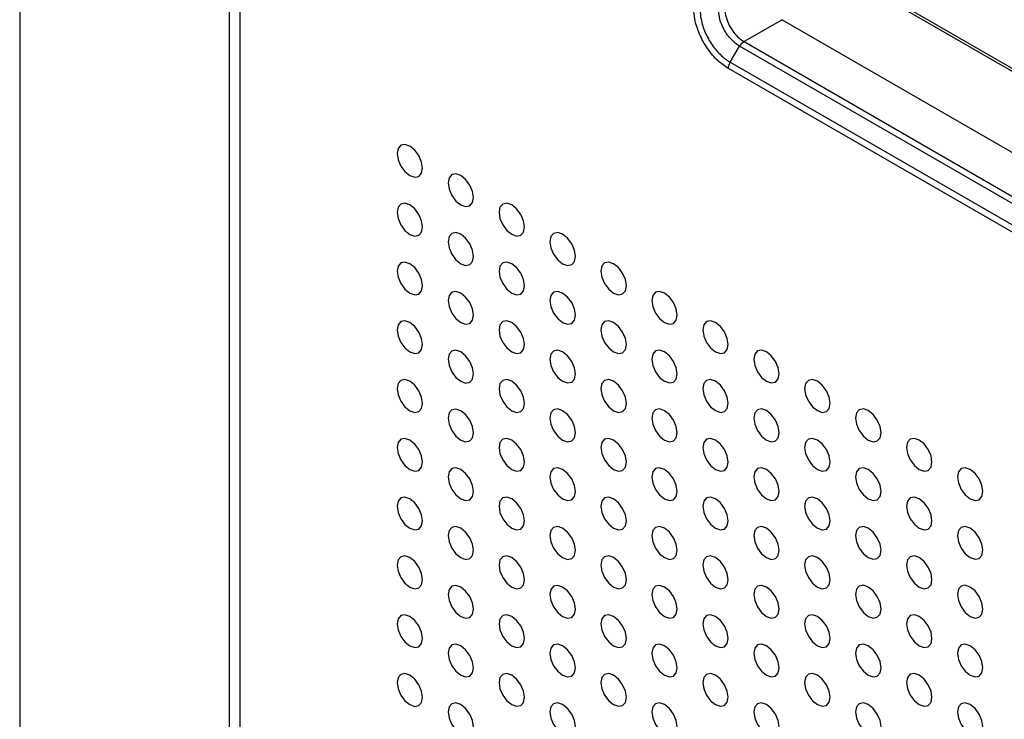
# Model space of a CAD drawing. Header units: millimetres. Extents: x 1588 to 4263, y 172 to 3488.
# Tile 18 of 46: x 1875 to 1930, y 1900 to 1939. Entities that reach past the tile are written whole.
import ezdxf

# ---------------------------------------------------------------- set-up
doc = ezdxf.new("R2010")
doc.units = ezdxf.units.MM
doc.header["$LTSCALE"] = 13

msp = doc.modelspace()

# ---------------------------------------------------------------- linework, layer by layer
at = {"color": 7, "linetype": 'Continuous', "lineweight": 25}
for p, q in [((1875.254, 2298.159), (1875.254, 1575.906)), ((1886.884, 2193.377), (1886.884, 1595.963)), ((1887.47, 2192.56), (1887.47, 1596.973)), ((2035.547, 1874.973), (1919.723, 1941.837)), ((1919.864, 1941.919), (2035.547, 1875.136)), ((1917.583, 1938.563), (1915.473, 1937.345)), ((1917.583, 1938.563), (2036.571, 1869.872)), ((1914.711, 1936.194), (1915.227, 1937.086)), ((2035.407, 1867.708), (1915.229, 1937.085)), ((1915.473, 1937.345), (2035.651, 1867.968)), ((1914.711, 1936.194), (2034.895, 1866.814)), ((2034.791, 1866.465), (1914.608, 1935.846))]:
    msp.add_line(p, q, dxfattribs=at)
at = {"color": 7, "linetype": 'Continuous', "lineweight": 25, "flags": 128}
for points in [[(1897.625, 1930.312), (1897.571, 1930.656), (1897.418, 1931.009), (1897.188, 1931.318), (1896.918, 1931.537), (1896.647, 1931.631), (1896.418, 1931.586), (1896.265, 1931.41), (1896.211, 1931.128), (1896.265, 1930.785), (1896.418, 1930.431), (1896.647, 1930.122), (1896.918, 1929.904), (1897.188, 1929.81), (1897.418, 1929.854), (1897.571, 1930.031), (1897.625, 1930.312)], [(1900.453, 1928.679), (1900.4, 1929.023), (1900.246, 1929.376), (1900.017, 1929.686), (1899.746, 1929.904), (1899.476, 1929.998), (1899.246, 1929.953), (1899.093, 1929.777), (1899.039, 1929.496), (1899.093, 1929.152), (1899.246, 1928.799), (1899.476, 1928.489), (1899.746, 1928.271), (1900.017, 1928.177), (1900.246, 1928.221), (1900.4, 1928.398), (1900.453, 1928.679)], [(1897.625, 1927.046), (1897.571, 1927.389), (1897.418, 1927.743), (1897.188, 1928.052), (1896.918, 1928.271), (1896.647, 1928.365), (1896.418, 1928.32), (1896.265, 1928.144), (1896.211, 1927.862), (1896.265, 1927.519), (1896.418, 1927.165), (1896.647, 1926.856), (1896.918, 1926.637), (1897.188, 1926.543), (1897.418, 1926.588), (1897.571, 1926.764), (1897.625, 1927.046)], [(1903.282, 1927.046), (1903.228, 1927.39), (1903.075, 1927.743), (1902.845, 1928.053), (1902.575, 1928.271), (1902.304, 1928.365), (1902.075, 1928.321), (1901.921, 1928.144), (1901.868, 1927.863), (1901.921, 1927.519), (1902.075, 1927.166), (1902.304, 1926.856), (1902.575, 1926.638), (1902.845, 1926.544), (1903.075, 1926.589), (1903.228, 1926.765), (1903.282, 1927.046)], [(1900.453, 1925.413), (1900.4, 1925.757), (1900.246, 1926.11), (1900.017, 1926.419), (1899.746, 1926.638), (1899.476, 1926.732), (1899.246, 1926.687), (1899.093, 1926.511), (1899.039, 1926.229), (1899.093, 1925.886), (1899.246, 1925.532), (1899.476, 1925.223), (1899.746, 1925.005), (1900.017, 1924.911), (1900.246, 1924.955), (1900.4, 1925.132), (1900.453, 1925.413)], [(1906.11, 1925.414), (1906.056, 1925.757), (1905.903, 1926.11), (1905.674, 1926.42), (1905.403, 1926.638), (1905.132, 1926.732), (1904.903, 1926.688), (1904.75, 1926.511), (1904.696, 1926.23), (1904.75, 1925.886), (1904.903, 1925.533), (1905.132, 1925.224), (1905.403, 1925.005), (1905.674, 1924.911), (1905.903, 1924.956), (1906.056, 1925.132), (1906.11, 1925.414)], [(1897.625, 1923.78), (1897.571, 1924.123), (1897.418, 1924.477), (1897.188, 1924.786), (1896.918, 1925.004), (1896.647, 1925.098), (1896.418, 1925.054), (1896.265, 1924.877), (1896.211, 1924.596), (1896.265, 1924.252), (1896.418, 1923.899), (1896.647, 1923.59), (1896.918, 1923.371), (1897.188, 1923.277), (1897.418, 1923.322), (1897.571, 1923.498), (1897.625, 1923.78)], [(1903.282, 1923.78), (1903.228, 1924.124), (1903.075, 1924.477), (1902.845, 1924.787), (1902.575, 1925.005), (1902.304, 1925.099), (1902.075, 1925.054), (1901.921, 1924.878), (1901.868, 1924.597), (1901.921, 1924.253), (1902.075, 1923.9), (1902.304, 1923.59), (1902.575, 1923.372), (1902.845, 1923.278), (1903.075, 1923.322), (1903.228, 1923.499), (1903.282, 1923.78)], [(1908.939, 1923.781), (1908.885, 1924.124), (1908.732, 1924.478), (1908.502, 1924.787), (1908.232, 1925.005), (1907.961, 1925.1), (1907.732, 1925.055), (1907.578, 1924.879), (1907.524, 1924.597), (1907.578, 1924.254), (1907.732, 1923.9), (1907.961, 1923.591), (1908.232, 1923.372), (1908.502, 1923.278), (1908.732, 1923.323), (1908.885, 1923.499), (1908.939, 1923.781)], [(1900.453, 1922.147), (1900.4, 1922.49), (1900.246, 1922.844), (1900.017, 1923.153), (1899.746, 1923.372), (1899.476, 1923.466), (1899.246, 1923.421), (1899.093, 1923.245), (1899.039, 1922.963), (1899.093, 1922.62), (1899.246, 1922.266), (1899.476, 1921.957), (1899.746, 1921.738), (1900.017, 1921.644), (1900.246, 1921.689), (1900.4, 1921.865), (1900.453, 1922.147)], [(1906.11, 1922.147), (1906.056, 1922.491), (1905.903, 1922.844), (1905.674, 1923.154), (1905.403, 1923.372), (1905.132, 1923.466), (1904.903, 1923.422), (1904.75, 1923.245), (1904.696, 1922.964), (1904.75, 1922.62), (1904.903, 1922.267), (1905.132, 1921.957), (1905.403, 1921.739), (1905.674, 1921.645), (1905.903, 1921.69), (1906.056, 1921.866), (1906.11, 1922.147)], [(1911.767, 1922.148), (1911.713, 1922.491), (1911.56, 1922.845), (1911.331, 1923.154), (1911.06, 1923.373), (1910.789, 1923.467), (1910.56, 1923.422), (1910.407, 1923.246), (1910.353, 1922.964), (1910.407, 1922.621), (1910.56, 1922.267), (1910.789, 1921.958), (1911.06, 1921.74), (1911.331, 1921.645), (1911.56, 1921.69), (1911.713, 1921.866), (1911.767, 1922.148)], [(1897.625, 1920.513), (1897.571, 1920.857), (1897.418, 1921.21), (1897.188, 1921.52), (1896.918, 1921.738), (1896.647, 1921.832), (1896.418, 1921.788), (1896.265, 1921.611), (1896.211, 1921.33), (1896.265, 1920.986), (1896.418, 1920.633), (1896.647, 1920.324), (1896.918, 1920.105), (1897.188, 1920.011), (1897.418, 1920.056), (1897.571, 1920.232), (1897.625, 1920.513)], [(1903.282, 1920.514), (1903.228, 1920.858), (1903.075, 1921.211), (1902.845, 1921.52), (1902.575, 1921.739), (1902.304, 1921.833), (1902.075, 1921.788), (1901.921, 1921.612), (1901.868, 1921.33), (1901.921, 1920.987), (1902.075, 1920.633), (1902.304, 1920.324), (1902.575, 1920.106), (1902.845, 1920.012), (1903.075, 1920.056), (1903.228, 1920.233), (1903.282, 1920.514)], [(1908.939, 1920.515), (1908.885, 1920.858), (1908.732, 1921.211), (1908.502, 1921.521), (1908.232, 1921.739), (1907.961, 1921.833), (1907.732, 1921.789), (1907.578, 1921.612), (1907.524, 1921.331), (1907.578, 1920.987), (1907.732, 1920.634), (1907.961, 1920.325), (1908.232, 1920.106), (1908.502, 1920.012), (1908.732, 1920.057), (1908.885, 1920.233), (1908.939, 1920.515)], [(1914.595, 1920.515), (1914.542, 1920.859), (1914.388, 1921.212), (1914.159, 1921.521), (1913.888, 1921.74), (1913.618, 1921.834), (1913.388, 1921.789), (1913.235, 1921.613), (1913.181, 1921.331), (1913.235, 1920.988), (1913.388, 1920.635), (1913.618, 1920.325), (1913.888, 1920.107), (1914.159, 1920.013), (1914.388, 1920.057), (1914.542, 1920.234), (1914.595, 1920.515)], [(1900.453, 1918.881), (1900.4, 1919.224), (1900.246, 1919.578), (1900.017, 1919.887), (1899.746, 1920.105), (1899.476, 1920.199), (1899.246, 1920.155), (1899.093, 1919.978), (1899.039, 1919.697), (1899.093, 1919.354), (1899.246, 1919), (1899.476, 1918.691), (1899.746, 1918.472), (1900.017, 1918.378), (1900.246, 1918.423), (1900.4, 1918.599), (1900.453, 1918.881)], [(1906.11, 1918.881), (1906.056, 1919.225), (1905.903, 1919.578), (1905.674, 1919.888), (1905.403, 1920.106), (1905.132, 1920.2), (1904.903, 1920.155), (1904.75, 1919.979), (1904.696, 1919.698), (1904.75, 1919.354), (1904.903, 1919.001), (1905.132, 1918.691), (1905.403, 1918.473), (1905.674, 1918.379), (1905.903, 1918.423), (1906.056, 1918.6), (1906.11, 1918.881)], [(1911.767, 1918.882), (1911.713, 1919.225), (1911.56, 1919.579), (1911.331, 1919.888), (1911.06, 1920.106), (1910.789, 1920.201), (1910.56, 1920.156), (1910.407, 1919.98), (1910.353, 1919.698), (1910.407, 1919.355), (1910.56, 1919.001), (1910.789, 1918.692), (1911.06, 1918.473), (1911.331, 1918.379), (1911.56, 1918.424), (1911.713, 1918.6), (1911.767, 1918.882)], [(1917.424, 1918.882), (1917.37, 1919.226), (1917.217, 1919.579), (1916.987, 1919.889), (1916.717, 1920.107), (1916.446, 1920.201), (1916.217, 1920.156), (1916.064, 1919.98), (1916.01, 1919.699), (1916.064, 1919.355), (1916.217, 1919.002), (1916.446, 1918.692), (1916.717, 1918.474), (1916.987, 1918.38), (1917.217, 1918.424), (1917.37, 1918.601), (1917.424, 1918.882)], [(1897.625, 1917.247), (1897.571, 1917.591), (1897.418, 1917.944), (1897.188, 1918.254), (1896.918, 1918.472), (1896.647, 1918.566), (1896.418, 1918.522), (1896.265, 1918.345), (1896.211, 1918.064), (1896.265, 1917.72), (1896.418, 1917.367), (1896.647, 1917.057), (1896.918, 1916.839), (1897.188, 1916.745), (1897.418, 1916.789), (1897.571, 1916.966), (1897.625, 1917.247)], [(1903.282, 1917.248), (1903.228, 1917.591), (1903.075, 1917.945), (1902.845, 1918.254), (1902.575, 1918.473), (1902.304, 1918.567), (1902.075, 1918.522), (1901.921, 1918.346), (1901.868, 1918.064), (1901.921, 1917.721), (1902.075, 1917.367), (1902.304, 1917.058), (1902.575, 1916.84), (1902.845, 1916.745), (1903.075, 1916.79), (1903.228, 1916.966), (1903.282, 1917.248)], [(1908.939, 1917.248), (1908.885, 1917.592), (1908.732, 1917.945), (1908.502, 1918.255), (1908.232, 1918.473), (1907.961, 1918.567), (1907.732, 1918.523), (1907.578, 1918.346), (1907.524, 1918.065), (1907.578, 1917.721), (1907.732, 1917.368), (1907.961, 1917.058), (1908.232, 1916.84), (1908.502, 1916.746), (1908.732, 1916.791), (1908.885, 1916.967), (1908.939, 1917.248)], [(1914.595, 1917.249), (1914.542, 1917.592), (1914.388, 1917.946), (1914.159, 1918.255), (1913.888, 1918.474), (1913.618, 1918.568), (1913.388, 1918.523), (1913.235, 1918.347), (1913.181, 1918.065), (1913.235, 1917.722), (1913.388, 1917.368), (1913.618, 1917.059), (1913.888, 1916.841), (1914.159, 1916.747), (1914.388, 1916.791), (1914.542, 1916.968), (1914.595, 1917.249)], [(1920.252, 1917.249), (1920.198, 1917.593), (1920.045, 1917.946), (1919.816, 1918.256), (1919.545, 1918.474), (1919.275, 1918.568), (1919.045, 1918.524), (1918.892, 1918.347), (1918.838, 1918.066), (1918.892, 1917.722), (1919.045, 1917.369), (1919.275, 1917.059), (1919.545, 1916.841), (1919.816, 1916.747), (1920.045, 1916.792), (1920.198, 1916.968), (1920.252, 1917.249)], [(1900.453, 1915.614), (1900.4, 1915.958), (1900.246, 1916.311), (1900.017, 1916.621), (1899.746, 1916.839), (1899.476, 1916.933), (1899.246, 1916.889), (1899.093, 1916.712), (1899.039, 1916.431), (1899.093, 1916.087), (1899.246, 1915.734), (1899.476, 1915.425), (1899.746, 1915.206), (1900.017, 1915.112), (1900.246, 1915.157), (1900.4, 1915.333), (1900.453, 1915.614)], [(1906.11, 1915.615), (1906.056, 1915.959), (1905.903, 1916.312), (1905.674, 1916.621), (1905.403, 1916.84), (1905.132, 1916.934), (1904.903, 1916.889), (1904.75, 1916.713), (1904.696, 1916.431), (1904.75, 1916.088), (1904.903, 1915.734), (1905.132, 1915.425), (1905.403, 1915.207), (1905.674, 1915.113), (1905.903, 1915.157), (1906.056, 1915.334), (1906.11, 1915.615)], [(1911.767, 1915.616), (1911.713, 1915.959), (1911.56, 1916.312), (1911.331, 1916.622), (1911.06, 1916.84), (1910.789, 1916.934), (1910.56, 1916.89), (1910.407, 1916.713), (1910.353, 1916.432), (1910.407, 1916.088), (1910.56, 1915.735), (1910.789, 1915.426), (1911.06, 1915.207), (1911.331, 1915.113), (1911.56, 1915.158), (1911.713, 1915.334), (1911.767, 1915.616)], [(1917.424, 1915.616), (1917.37, 1915.96), (1917.217, 1916.313), (1916.987, 1916.622), (1916.717, 1916.841), (1916.446, 1916.935), (1916.217, 1916.89), (1916.064, 1916.714), (1916.01, 1916.432), (1916.064, 1916.089), (1916.217, 1915.736), (1916.446, 1915.426), (1916.717, 1915.208), (1916.987, 1915.114), (1917.217, 1915.158), (1917.37, 1915.335), (1917.424, 1915.616)], [(1923.081, 1915.617), (1923.027, 1915.96), (1922.874, 1916.314), (1922.644, 1916.623), (1922.374, 1916.841), (1922.103, 1916.935), (1921.874, 1916.891), (1921.72, 1916.714), (1921.667, 1916.433), (1921.72, 1916.089), (1921.874, 1915.736), (1922.103, 1915.427), (1922.374, 1915.208), (1922.644, 1915.114), (1922.874, 1915.159), (1923.027, 1915.335), (1923.081, 1915.617)], [(1897.625, 1913.981), (1897.571, 1914.325), (1897.418, 1914.678), (1897.188, 1914.988), (1896.918, 1915.206), (1896.647, 1915.3), (1896.418, 1915.255), (1896.265, 1915.079), (1896.211, 1914.798), (1896.265, 1914.454), (1896.418, 1914.101), (1896.647, 1913.791), (1896.918, 1913.573), (1897.188, 1913.479), (1897.418, 1913.523), (1897.571, 1913.7), (1897.625, 1913.981)], [(1903.282, 1913.982), (1903.228, 1914.325), (1903.075, 1914.679), (1902.845, 1914.988), (1902.575, 1915.206), (1902.304, 1915.3), (1902.075, 1915.256), (1901.921, 1915.079), (1901.868, 1914.798), (1901.921, 1914.455), (1902.075, 1914.101), (1902.304, 1913.792), (1902.575, 1913.573), (1902.845, 1913.479), (1903.075, 1913.524), (1903.228, 1913.7), (1903.282, 1913.982)], [(1908.939, 1913.982), (1908.885, 1914.326), (1908.732, 1914.679), (1908.502, 1914.989), (1908.232, 1915.207), (1907.961, 1915.301), (1907.732, 1915.256), (1907.578, 1915.08), (1907.524, 1914.799), (1907.578, 1914.455), (1907.732, 1914.102), (1907.961, 1913.792), (1908.232, 1913.574), (1908.502, 1913.48), (1908.732, 1913.524), (1908.885, 1913.701), (1908.939, 1913.982)], [(1914.595, 1913.983), (1914.542, 1914.326), (1914.388, 1914.68), (1914.159, 1914.989), (1913.888, 1915.207), (1913.618, 1915.302), (1913.388, 1915.257), (1913.235, 1915.081), (1913.181, 1914.799), (1913.235, 1914.456), (1913.388, 1914.102), (1913.618, 1913.793), (1913.888, 1913.574), (1914.159, 1913.48), (1914.388, 1913.525), (1914.542, 1913.701), (1914.595, 1913.983)], [(1920.252, 1913.983), (1920.198, 1914.327), (1920.045, 1914.68), (1919.816, 1914.99), (1919.545, 1915.208), (1919.275, 1915.302), (1919.045, 1915.258), (1918.892, 1915.081), (1918.838, 1914.8), (1918.892, 1914.456), (1919.045, 1914.103), (1919.275, 1913.793), (1919.545, 1913.575), (1919.816, 1913.481), (1920.045, 1913.525), (1920.198, 1913.702), (1920.252, 1913.983)], [(1925.909, 1913.984), (1925.855, 1914.327), (1925.702, 1914.681), (1925.473, 1914.99), (1925.202, 1915.209), (1924.931, 1915.303), (1924.702, 1915.258), (1924.549, 1915.082), (1924.495, 1914.8), (1924.549, 1914.457), (1924.702, 1914.103), (1924.931, 1913.794), (1925.202, 1913.575), (1925.473, 1913.481), (1925.702, 1913.526), (1925.855, 1913.702), (1925.909, 1913.984)], [(1900.453, 1912.348), (1900.4, 1912.692), (1900.246, 1913.045), (1900.017, 1913.355), (1899.746, 1913.573), (1899.476, 1913.667), (1899.246, 1913.623), (1899.093, 1913.446), (1899.039, 1913.165), (1899.093, 1912.821), (1899.246, 1912.468), (1899.476, 1912.158), (1899.746, 1911.94), (1900.017, 1911.846), (1900.246, 1911.891), (1900.4, 1912.067), (1900.453, 1912.348)], [(1906.11, 1912.349), (1906.056, 1912.692), (1905.903, 1913.046), (1905.674, 1913.355), (1905.403, 1913.574), (1905.132, 1913.668), (1904.903, 1913.623), (1904.75, 1913.447), (1904.696, 1913.165), (1904.75, 1912.822), (1904.903, 1912.468), (1905.132, 1912.159), (1905.403, 1911.941), (1905.674, 1911.846), (1905.903, 1911.891), (1906.056, 1912.067), (1906.11, 1912.349)], [(1911.767, 1912.349), (1911.713, 1912.693), (1911.56, 1913.046), (1911.331, 1913.356), (1911.06, 1913.574), (1910.789, 1913.668), (1910.56, 1913.624), (1910.407, 1913.447), (1910.353, 1913.166), (1910.407, 1912.822), (1910.56, 1912.469), (1910.789, 1912.159), (1911.06, 1911.941), (1911.331, 1911.847), (1911.56, 1911.892), (1911.713, 1912.068), (1911.767, 1912.349)], [(1917.424, 1912.35), (1917.37, 1912.693), (1917.217, 1913.047), (1916.987, 1913.356), (1916.717, 1913.575), (1916.446, 1913.669), (1916.217, 1913.624), (1916.064, 1913.448), (1916.01, 1913.166), (1916.064, 1912.823), (1916.217, 1912.469), (1916.446, 1912.16), (1916.717, 1911.942), (1916.987, 1911.848), (1917.217, 1911.892), (1917.37, 1912.069), (1917.424, 1912.35)], [(1923.081, 1912.35), (1923.027, 1912.694), (1922.874, 1913.047), (1922.644, 1913.357), (1922.374, 1913.575), (1922.103, 1913.669), (1921.874, 1913.625), (1921.72, 1913.448), (1921.667, 1913.167), (1921.72, 1912.823), (1921.874, 1912.47), (1922.103, 1912.16), (1922.374, 1911.942), (1922.644, 1911.848), (1922.874, 1911.893), (1923.027, 1912.069), (1923.081, 1912.35)], [(1928.738, 1912.351), (1928.684, 1912.695), (1928.53, 1913.048), (1928.301, 1913.357), (1928.03, 1913.576), (1927.76, 1913.67), (1927.53, 1913.625), (1927.377, 1913.449), (1927.323, 1913.167), (1927.377, 1912.824), (1927.53, 1912.47), (1927.76, 1912.161), (1928.03, 1911.943), (1928.301, 1911.849), (1928.53, 1911.893), (1928.684, 1912.07), (1928.738, 1912.351)], [(1897.625, 1910.715), (1897.571, 1911.059), (1897.418, 1911.412), (1897.188, 1911.721), (1896.918, 1911.94), (1896.647, 1912.034), (1896.418, 1911.989), (1896.265, 1911.813), (1896.211, 1911.531), (1896.265, 1911.188), (1896.418, 1910.834), (1896.647, 1910.525), (1896.918, 1910.307), (1897.188, 1910.213), (1897.418, 1910.257), (1897.571, 1910.434), (1897.625, 1910.715)], [(1903.282, 1910.716), (1903.228, 1911.059), (1903.075, 1911.412), (1902.845, 1911.722), (1902.575, 1911.94), (1902.304, 1912.034), (1902.075, 1911.99), (1901.921, 1911.813), (1901.868, 1911.532), (1901.921, 1911.188), (1902.075, 1910.835), (1902.304, 1910.526), (1902.575, 1910.307), (1902.845, 1910.213), (1903.075, 1910.258), (1903.228, 1910.434), (1903.282, 1910.716)], [(1908.939, 1910.716), (1908.885, 1911.06), (1908.732, 1911.413), (1908.502, 1911.722), (1908.232, 1911.941), (1907.961, 1912.035), (1907.732, 1911.99), (1907.578, 1911.814), (1907.524, 1911.532), (1907.578, 1911.189), (1907.732, 1910.836), (1907.961, 1910.526), (1908.232, 1910.308), (1908.502, 1910.214), (1908.732, 1910.258), (1908.885, 1910.435), (1908.939, 1910.716)], [(1914.595, 1910.717), (1914.542, 1911.06), (1914.388, 1911.414), (1914.159, 1911.723), (1913.888, 1911.941), (1913.618, 1912.035), (1913.388, 1911.991), (1913.235, 1911.814), (1913.181, 1911.533), (1913.235, 1911.189), (1913.388, 1910.836), (1913.618, 1910.527), (1913.888, 1910.308), (1914.159, 1910.214), (1914.388, 1910.259), (1914.542, 1910.435), (1914.595, 1910.717)], [(1920.252, 1910.717), (1920.198, 1911.061), (1920.045, 1911.414), (1919.816, 1911.723), (1919.545, 1911.942), (1919.275, 1912.036), (1919.045, 1911.991), (1918.892, 1911.815), (1918.838, 1911.534), (1918.892, 1911.19), (1919.045, 1910.837), (1919.275, 1910.527), (1919.545, 1910.309), (1919.816, 1910.215), (1920.045, 1910.259), (1920.198, 1910.436), (1920.252, 1910.717)], [(1925.909, 1910.718), (1925.855, 1911.061), (1925.702, 1911.415), (1925.473, 1911.724), (1925.202, 1911.942), (1924.931, 1912.036), (1924.702, 1911.992), (1924.549, 1911.815), (1924.495, 1911.534), (1924.549, 1911.19), (1924.702, 1910.837), (1924.931, 1910.528), (1925.202, 1910.309), (1925.473, 1910.215), (1925.702, 1910.26), (1925.855, 1910.436), (1925.909, 1910.718)], [(1900.453, 1909.082), (1900.4, 1909.426), (1900.246, 1909.779), (1900.017, 1910.089), (1899.746, 1910.307), (1899.476, 1910.401), (1899.246, 1910.356), (1899.093, 1910.18), (1899.039, 1909.899), (1899.093, 1909.555), (1899.246, 1909.202), (1899.476, 1908.892), (1899.746, 1908.674), (1900.017, 1908.58), (1900.246, 1908.624), (1900.4, 1908.801), (1900.453, 1909.082)], [(1906.11, 1909.083), (1906.056, 1909.426), (1905.903, 1909.78), (1905.674, 1910.089), (1905.403, 1910.307), (1905.132, 1910.402), (1904.903, 1910.357), (1904.75, 1910.181), (1904.696, 1909.899), (1904.75, 1909.556), (1904.903, 1909.202), (1905.132, 1908.893), (1905.403, 1908.674), (1905.674, 1908.58), (1905.903, 1908.625), (1906.056, 1908.801), (1906.11, 1909.083)], [(1911.767, 1909.083), (1911.713, 1909.427), (1911.56, 1909.78), (1911.331, 1910.09), (1911.06, 1910.308), (1910.789, 1910.402), (1910.56, 1910.357), (1910.407, 1910.181), (1910.353, 1909.9), (1910.407, 1909.556), (1910.56, 1909.203), (1910.789, 1908.893), (1911.06, 1908.675), (1911.331, 1908.581), (1911.56, 1908.625), (1911.713, 1908.802), (1911.767, 1909.083)], [(1917.424, 1909.084), (1917.37, 1909.427), (1917.217, 1909.781), (1916.987, 1910.09), (1916.717, 1910.309), (1916.446, 1910.403), (1916.217, 1910.358), (1916.064, 1910.182), (1916.01, 1909.9), (1916.064, 1909.557), (1916.217, 1909.203), (1916.446, 1908.894), (1916.717, 1908.675), (1916.987, 1908.581), (1917.217, 1908.626), (1917.37, 1908.802), (1917.424, 1909.084)], [(1923.081, 1909.084), (1923.027, 1909.428), (1922.874, 1909.781), (1922.644, 1910.091), (1922.374, 1910.309), (1922.103, 1910.403), (1921.874, 1910.359), (1921.72, 1910.182), (1921.667, 1909.901), (1921.72, 1909.557), (1921.874, 1909.204), (1922.103, 1908.894), (1922.374, 1908.676), (1922.644, 1908.582), (1922.874, 1908.626), (1923.027, 1908.803), (1923.081, 1909.084)], [(1928.738, 1909.085), (1928.684, 1909.428), (1928.53, 1909.782), (1928.301, 1910.091), (1928.03, 1910.31), (1927.76, 1910.404), (1927.53, 1910.359), (1927.377, 1910.183), (1927.323, 1909.901), (1927.377, 1909.558), (1927.53, 1909.204), (1927.76, 1908.895), (1928.03, 1908.676), (1928.301, 1908.582), (1928.53, 1908.627), (1928.684, 1908.803), (1928.738, 1909.085)], [(1897.625, 1907.449), (1897.571, 1907.792), (1897.418, 1908.146), (1897.188, 1908.455), (1896.918, 1908.674), (1896.647, 1908.768), (1896.418, 1908.723), (1896.265, 1908.547), (1896.211, 1908.265), (1896.265, 1907.922), (1896.418, 1907.568), (1896.647, 1907.259), (1896.918, 1907.04), (1897.188, 1906.946), (1897.418, 1906.991), (1897.571, 1907.167), (1897.625, 1907.449)], [(1903.282, 1907.449), (1903.228, 1907.793), (1903.075, 1908.146), (1902.845, 1908.456), (1902.575, 1908.674), (1902.304, 1908.768), (1902.075, 1908.724), (1901.921, 1908.547), (1901.868, 1908.266), (1901.921, 1907.922), (1902.075, 1907.569), (1902.304, 1907.259), (1902.575, 1907.041), (1902.845, 1906.947), (1903.075, 1906.992), (1903.228, 1907.168), (1903.282, 1907.449)], [(1908.939, 1907.45), (1908.885, 1907.793), (1908.732, 1908.147), (1908.502, 1908.456), (1908.232, 1908.675), (1907.961, 1908.769), (1907.732, 1908.724), (1907.578, 1908.548), (1907.524, 1908.266), (1907.578, 1907.923), (1907.732, 1907.569), (1907.961, 1907.26), (1908.232, 1907.042), (1908.502, 1906.947), (1908.732, 1906.992), (1908.885, 1907.168), (1908.939, 1907.45)], [(1914.595, 1907.45), (1914.542, 1907.794), (1914.388, 1908.147), (1914.159, 1908.457), (1913.888, 1908.675), (1913.618, 1908.769), (1913.388, 1908.725), (1913.235, 1908.548), (1913.181, 1908.267), (1913.235, 1907.923), (1913.388, 1907.57), (1913.618, 1907.26), (1913.888, 1907.042), (1914.159, 1906.948), (1914.388, 1906.993), (1914.542, 1907.169), (1914.595, 1907.45)], [(1920.252, 1907.451), (1920.198, 1907.794), (1920.045, 1908.148), (1919.816, 1908.457), (1919.545, 1908.676), (1919.275, 1908.77), (1919.045, 1908.725), (1918.892, 1908.549), (1918.838, 1908.267), (1918.892, 1907.924), (1919.045, 1907.57), (1919.275, 1907.261), (1919.545, 1907.043), (1919.816, 1906.949), (1920.045, 1906.993), (1920.198, 1907.17), (1920.252, 1907.451)], [(1925.909, 1907.451), (1925.855, 1907.795), (1925.702, 1908.148), (1925.473, 1908.458), (1925.202, 1908.676), (1924.931, 1908.77), (1924.702, 1908.726), (1924.549, 1908.549), (1924.495, 1908.268), (1924.549, 1907.924), (1924.702, 1907.571), (1924.931, 1907.262), (1925.202, 1907.043), (1925.473, 1906.949), (1925.702, 1906.994), (1925.855, 1907.17), (1925.909, 1907.451)], [(1900.453, 1905.816), (1900.4, 1906.16), (1900.246, 1906.513), (1900.017, 1906.822), (1899.746, 1907.041), (1899.476, 1907.135), (1899.246, 1907.09), (1899.093, 1906.914), (1899.039, 1906.632), (1899.093, 1906.289), (1899.246, 1905.935), (1899.476, 1905.626), (1899.746, 1905.408), (1900.017, 1905.314), (1900.246, 1905.358), (1900.4, 1905.535), (1900.453, 1905.816)], [(1906.11, 1905.817), (1906.056, 1906.16), (1905.903, 1906.513), (1905.674, 1906.823), (1905.403, 1907.041), (1905.132, 1907.135), (1904.903, 1907.091), (1904.75, 1906.914), (1904.696, 1906.633), (1904.75, 1906.289), (1904.903, 1905.936), (1905.132, 1905.627), (1905.403, 1905.408), (1905.674, 1905.314), (1905.903, 1905.359), (1906.056, 1905.535), (1906.11, 1905.817)], [(1911.767, 1905.817), (1911.713, 1906.161), (1911.56, 1906.514), (1911.331, 1906.823), (1911.06, 1907.042), (1910.789, 1907.136), (1910.56, 1907.091), (1910.407, 1906.915), (1910.353, 1906.633), (1910.407, 1906.29), (1910.56, 1905.937), (1910.789, 1905.627), (1911.06, 1905.409), (1911.331, 1905.315), (1911.56, 1905.359), (1911.713, 1905.536), (1911.767, 1905.817)], [(1917.424, 1905.818), (1917.37, 1906.161), (1917.217, 1906.515), (1916.987, 1906.824), (1916.717, 1907.042), (1916.446, 1907.136), (1916.217, 1907.092), (1916.064, 1906.915), (1916.01, 1906.634), (1916.064, 1906.29), (1916.217, 1905.937), (1916.446, 1905.628), (1916.717, 1905.409), (1916.987, 1905.315), (1917.217, 1905.36), (1917.37, 1905.536), (1917.424, 1905.818)], [(1923.081, 1905.818), (1923.027, 1906.162), (1922.874, 1906.515), (1922.644, 1906.825), (1922.374, 1907.043), (1922.103, 1907.137), (1921.874, 1907.092), (1921.72, 1906.916), (1921.667, 1906.635), (1921.72, 1906.291), (1921.874, 1905.938), (1922.103, 1905.628), (1922.374, 1905.41), (1922.644, 1905.316), (1922.874, 1905.36), (1923.027, 1905.537), (1923.081, 1905.818)], [(1928.738, 1905.819), (1928.684, 1906.162), (1928.53, 1906.516), (1928.301, 1906.825), (1928.03, 1907.043), (1927.76, 1907.137), (1927.53, 1907.093), (1927.377, 1906.916), (1927.323, 1906.635), (1927.377, 1906.292), (1927.53, 1905.938), (1927.76, 1905.629), (1928.03, 1905.41), (1928.301, 1905.316), (1928.53, 1905.361), (1928.684, 1905.537), (1928.738, 1905.819)], [(1897.625, 1904.183), (1897.571, 1904.526), (1897.418, 1904.88), (1897.188, 1905.189), (1896.918, 1905.407), (1896.647, 1905.501), (1896.418, 1905.457), (1896.265, 1905.28), (1896.211, 1904.999), (1896.265, 1904.656), (1896.418, 1904.302), (1896.647, 1903.993), (1896.918, 1903.774), (1897.188, 1903.68), (1897.418, 1903.725), (1897.571, 1903.901), (1897.625, 1904.183)], [(1903.282, 1904.183), (1903.228, 1904.527), (1903.075, 1904.88), (1902.845, 1905.19), (1902.575, 1905.408), (1902.304, 1905.502), (1902.075, 1905.457), (1901.921, 1905.281), (1901.868, 1905), (1901.921, 1904.656), (1902.075, 1904.303), (1902.304, 1903.993), (1902.575, 1903.775), (1902.845, 1903.681), (1903.075, 1903.725), (1903.228, 1903.902), (1903.282, 1904.183)], [(1908.939, 1904.184), (1908.885, 1904.527), (1908.732, 1904.881), (1908.502, 1905.19), (1908.232, 1905.408), (1907.961, 1905.503), (1907.732, 1905.458), (1907.578, 1905.282), (1907.524, 1905), (1907.578, 1904.657), (1907.732, 1904.303), (1907.961, 1903.994), (1908.232, 1903.775), (1908.502, 1903.681), (1908.732, 1903.726), (1908.885, 1903.902), (1908.939, 1904.184)], [(1914.595, 1904.184), (1914.542, 1904.528), (1914.388, 1904.881), (1914.159, 1905.191), (1913.888, 1905.409), (1913.618, 1905.503), (1913.388, 1905.458), (1913.235, 1905.282), (1913.181, 1905.001), (1913.235, 1904.657), (1913.388, 1904.304), (1913.618, 1903.994), (1913.888, 1903.776), (1914.159, 1903.682), (1914.388, 1903.726), (1914.542, 1903.903), (1914.595, 1904.184)], [(1920.252, 1904.185), (1920.198, 1904.528), (1920.045, 1904.882), (1919.816, 1905.191), (1919.545, 1905.41), (1919.275, 1905.504), (1919.045, 1905.459), (1918.892, 1905.283), (1918.838, 1905.001), (1918.892, 1904.658), (1919.045, 1904.304), (1919.275, 1903.995), (1919.545, 1903.776), (1919.816, 1903.682), (1920.045, 1903.727), (1920.198, 1903.903), (1920.252, 1904.185)], [(1925.909, 1904.185), (1925.855, 1904.529), (1925.702, 1904.882), (1925.473, 1905.192), (1925.202, 1905.41), (1924.931, 1905.504), (1924.702, 1905.46), (1924.549, 1905.283), (1924.495, 1905.002), (1924.549, 1904.658), (1924.702, 1904.305), (1924.931, 1903.995), (1925.202, 1903.777), (1925.473, 1903.683), (1925.702, 1903.727), (1925.855, 1903.904), (1925.909, 1904.185)], [(1900.453, 1902.55), (1900.4, 1902.893), (1900.246, 1903.247), (1900.017, 1903.556), (1899.746, 1903.775), (1899.476, 1903.869), (1899.246, 1903.824), (1899.093, 1903.648), (1899.039, 1903.366), (1899.093, 1903.023), (1899.246, 1902.669), (1899.476, 1902.36), (1899.746, 1902.142), (1900.017, 1902.047), (1900.246, 1902.092), (1900.4, 1902.268), (1900.453, 1902.55)], [(1906.11, 1902.55), (1906.056, 1902.894), (1905.903, 1903.247), (1905.674, 1903.557), (1905.403, 1903.775), (1905.132, 1903.869), (1904.903, 1903.825), (1904.75, 1903.648), (1904.696, 1903.367), (1904.75, 1903.023), (1904.903, 1902.67), (1905.132, 1902.36), (1905.403, 1902.142), (1905.674, 1902.048), (1905.903, 1902.093), (1906.056, 1902.269), (1906.11, 1902.55)], [(1911.767, 1902.551), (1911.713, 1902.894), (1911.56, 1903.248), (1911.331, 1903.557), (1911.06, 1903.776), (1910.789, 1903.87), (1910.56, 1903.825), (1910.407, 1903.649), (1910.353, 1903.367), (1910.407, 1903.024), (1910.56, 1902.67), (1910.789, 1902.361), (1911.06, 1902.143), (1911.331, 1902.049), (1911.56, 1902.093), (1911.713, 1902.27), (1911.767, 1902.551)], [(1917.424, 1902.551), (1917.37, 1902.895), (1917.217, 1903.248), (1916.987, 1903.558), (1916.717, 1903.776), (1916.446, 1903.87), (1916.217, 1903.826), (1916.064, 1903.649), (1916.01, 1903.368), (1916.064, 1903.024), (1916.217, 1902.671), (1916.446, 1902.361), (1916.717, 1902.143), (1916.987, 1902.049), (1917.217, 1902.094), (1917.37, 1902.27), (1917.424, 1902.551)], [(1923.081, 1902.552), (1923.027, 1902.896), (1922.874, 1903.249), (1922.644, 1903.558), (1922.374, 1903.777), (1922.103, 1903.871), (1921.874, 1903.826), (1921.72, 1903.65), (1921.667, 1903.368), (1921.72, 1903.025), (1921.874, 1902.671), (1922.103, 1902.362), (1922.374, 1902.144), (1922.644, 1902.05), (1922.874, 1902.094), (1923.027, 1902.271), (1923.081, 1902.552)], [(1928.738, 1902.552), (1928.684, 1902.896), (1928.53, 1903.249), (1928.301, 1903.559), (1928.03, 1903.777), (1927.76, 1903.871), (1927.53, 1903.827), (1927.377, 1903.65), (1927.323, 1903.369), (1927.377, 1903.025), (1927.53, 1902.672), (1927.76, 1902.363), (1928.03, 1902.144), (1928.301, 1902.05), (1928.53, 1902.095), (1928.684, 1902.271), (1928.738, 1902.552)], [(1897.625, 1900.916), (1897.571, 1901.26), (1897.418, 1901.613), (1897.188, 1901.923), (1896.918, 1902.141), (1896.647, 1902.235), (1896.418, 1902.191), (1896.265, 1902.014), (1896.211, 1901.733), (1896.265, 1901.389), (1896.418, 1901.036), (1896.647, 1900.727), (1896.918, 1900.508), (1897.188, 1900.414), (1897.418, 1900.459), (1897.571, 1900.635), (1897.625, 1900.916)], [(1903.282, 1900.917), (1903.228, 1901.261), (1903.075, 1901.614), (1902.845, 1901.923), (1902.575, 1902.142), (1902.304, 1902.236), (1902.075, 1902.191), (1901.921, 1902.015), (1901.868, 1901.733), (1901.921, 1901.39), (1902.075, 1901.036), (1902.304, 1900.727), (1902.575, 1900.509), (1902.845, 1900.415), (1903.075, 1900.459), (1903.228, 1900.636), (1903.282, 1900.917)], [(1908.939, 1900.918), (1908.885, 1901.261), (1908.732, 1901.614), (1908.502, 1901.924), (1908.232, 1902.142), (1907.961, 1902.236), (1907.732, 1902.192), (1907.578, 1902.015), (1907.524, 1901.734), (1907.578, 1901.39), (1907.732, 1901.037), (1907.961, 1900.728), (1908.232, 1900.509), (1908.502, 1900.415), (1908.732, 1900.46), (1908.885, 1900.636), (1908.939, 1900.918)], [(1914.595, 1900.918), (1914.542, 1901.262), (1914.388, 1901.615), (1914.159, 1901.924), (1913.888, 1902.143), (1913.618, 1902.237), (1913.388, 1902.192), (1913.235, 1902.016), (1913.181, 1901.734), (1913.235, 1901.391), (1913.388, 1901.038), (1913.618, 1900.728), (1913.888, 1900.51), (1914.159, 1900.416), (1914.388, 1900.46), (1914.542, 1900.637), (1914.595, 1900.918)], [(1920.252, 1900.919), (1920.198, 1901.262), (1920.045, 1901.616), (1919.816, 1901.925), (1919.545, 1902.143), (1919.275, 1902.237), (1919.045, 1902.193), (1918.892, 1902.016), (1918.838, 1901.735), (1918.892, 1901.391), (1919.045, 1901.038), (1919.275, 1900.729), (1919.545, 1900.51), (1919.816, 1900.416), (1920.045, 1900.461), (1920.198, 1900.637), (1920.252, 1900.919)], [(1925.909, 1900.919), (1925.855, 1901.263), (1925.702, 1901.616), (1925.473, 1901.926), (1925.202, 1902.144), (1924.931, 1902.238), (1924.702, 1902.193), (1924.549, 1902.017), (1924.495, 1901.736), (1924.549, 1901.392), (1924.702, 1901.039), (1924.931, 1900.729), (1925.202, 1900.511), (1925.473, 1900.417), (1925.702, 1900.461), (1925.855, 1900.638), (1925.909, 1900.919)], [(1900.453, 1899.284), (1900.4, 1899.627), (1900.246, 1899.981), (1900.017, 1900.29), (1899.746, 1900.508), (1899.476, 1900.602), (1899.246, 1900.558), (1899.093, 1900.381), (1899.039, 1900.1), (1899.093, 1899.757), (1899.246, 1899.403), (1899.476, 1899.094), (1899.746, 1898.875), (1900.017, 1898.781), (1900.246, 1898.826), (1900.4, 1899.002), (1900.453, 1899.284)], [(1906.11, 1899.284), (1906.056, 1899.628), (1905.903, 1899.981), (1905.674, 1900.291), (1905.403, 1900.509), (1905.132, 1900.603), (1904.903, 1900.558), (1904.75, 1900.382), (1904.696, 1900.101), (1904.75, 1899.757), (1904.903, 1899.404), (1905.132, 1899.094), (1905.403, 1898.876), (1905.674, 1898.782), (1905.903, 1898.826), (1906.056, 1899.003), (1906.11, 1899.284)], [(1911.767, 1899.285), (1911.713, 1899.628), (1911.56, 1899.982), (1911.331, 1900.291), (1911.06, 1900.509), (1910.789, 1900.604), (1910.56, 1900.559), (1910.407, 1900.383), (1910.353, 1900.101), (1910.407, 1899.758), (1910.56, 1899.404), (1910.789, 1899.095), (1911.06, 1898.876), (1911.331, 1898.782), (1911.56, 1898.827), (1911.713, 1899.003), (1911.767, 1899.285)], [(1917.424, 1899.285), (1917.37, 1899.629), (1917.217, 1899.982), (1916.987, 1900.292), (1916.717, 1900.51), (1916.446, 1900.604), (1916.217, 1900.56), (1916.064, 1900.383), (1916.01, 1900.102), (1916.064, 1899.758), (1916.217, 1899.405), (1916.446, 1899.095), (1916.717, 1898.877), (1916.987, 1898.783), (1917.217, 1898.827), (1917.37, 1899.004), (1917.424, 1899.285)], [(1923.081, 1899.286), (1923.027, 1899.629), (1922.874, 1899.983), (1922.644, 1900.292), (1922.374, 1900.511), (1922.103, 1900.605), (1921.874, 1900.56), (1921.72, 1900.384), (1921.667, 1900.102), (1921.72, 1899.759), (1921.874, 1899.405), (1922.103, 1899.096), (1922.374, 1898.877), (1922.644, 1898.783), (1922.874, 1898.828), (1923.027, 1899.004), (1923.081, 1899.286)], [(1928.738, 1899.286), (1928.684, 1899.63), (1928.53, 1899.983), (1928.301, 1900.293), (1928.03, 1900.511), (1927.76, 1900.605), (1927.53, 1900.561), (1927.377, 1900.384), (1927.323, 1900.103), (1927.377, 1899.759), (1927.53, 1899.406), (1927.76, 1899.096), (1928.03, 1898.878), (1928.301, 1898.784), (1928.53, 1898.829), (1928.684, 1899.005), (1928.738, 1899.286)]]:
    msp.add_lwpolyline(points, dxfattribs=at)
at = {"color": 7, "linetype": 'Continuous', "lineweight": 25}
msp.add_arc((1915.865, 1936.733), 0.727, 122.6713, 151.0662, dxfattribs=at)
for centre, major_axis, ratio, start_param, end_param in [((1916.694, 1939.564), (1.477, 2.472), 0.567169, 3.14844, 3.150203), ((1916.944, 1939.419), (1.534, 2.032), 0.479381, 3.199932, 3.203296)]:
    msp.add_ellipse(centre, major_axis=major_axis, ratio=ratio, start_param=start_param, end_param=end_param, dxfattribs=at)
for points, knots in [([(1914.608, 1935.846), (1914.412, 1935.979), (1914, 1936.26), (1913.43, 1936.939), (1912.979, 1937.749), (1912.722, 1938.536), (1912.693, 1938.989), (1912.681, 1939.183)], [0, 0, 0, 0, 0.194293, 0.409229, 0.624109, 0.839048, 1, 1, 1, 1]), ([(1913.035, 1939.098), (1913.035, 1939.098), (1913.035, 1938.936), (1913.076, 1938.531), (1913.291, 1937.851), (1913.686, 1937.142), (1914.181, 1936.563), (1914.541, 1936.292), (1914.711, 1936.194), (1914.711, 1936.194)], [0, 0, 0, 0, 0.000016, 0.160847, 0.375821, 0.590757, 0.805723, 0.999984, 1, 1, 1, 1]), ([(1915.227, 1937.086), (1915.227, 1937.086), (1915.195, 1937.104), (1915.032, 1937.204), (1914.731, 1937.464), (1914.391, 1937.928), (1914.155, 1938.451), (1914.072, 1938.845), (1914.065, 1939.05), (1914.065, 1939.098), (1914.065, 1939.098)], [0, 0, 0, 0, 0.000023, 0.051315, 0.266911, 0.499873, 0.715499, 0.931021, 0.999977, 1, 1, 1, 1]), ([(1914.412, 1939.178), (1914.413, 1939.133), (1914.417, 1938.948), (1914.494, 1938.588), (1914.707, 1938.112), (1915.017, 1937.691), (1915.292, 1937.453), (1915.441, 1937.364), (1915.469, 1937.347)], [0, 0, 0, 0, 0.069034, 0.284588, 0.500126, 0.732998, 0.948637, 1, 1, 1, 1]), ([(1915.227, 1937.086), (1915.262, 1937.141), (1915.333, 1937.249), (1915.424, 1937.314), (1915.469, 1937.347)], [0, 0, 0, 0, 0.4981441, 1, 1, 1, 1])]:
    msp.add_open_spline(points, degree=3, knots=knots, dxfattribs=at)
msp.add_open_spline([(1914.608, 1935.846), (1914.609, 1935.873), (1914.612, 1935.928), (1914.633, 1936.017), (1914.665, 1936.108), (1914.696, 1936.165), (1914.711, 1936.194)], degree=3, dxfattribs=at)

doc.saveas('drawing.dxf')
